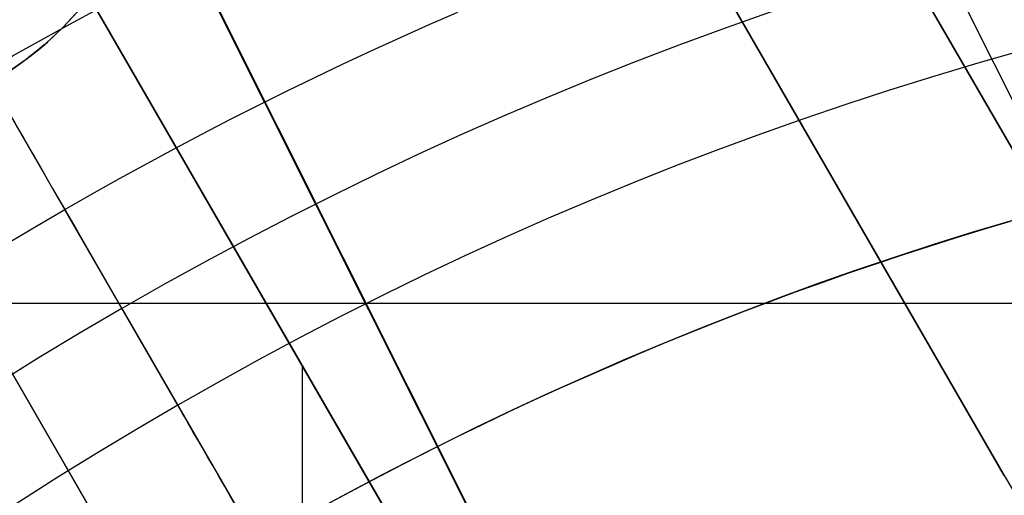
# Model space of a CAD drawing. Extents: x 12895 to 14339, y -6833 to -5581.
# Tile 27 of 79: x 13593.26 to 13604.83, y -6345.32 to -6339.73. Entities that reach past the tile are written whole.
import ezdxf

# ---------------------------------------------------------------- set-up
doc = ezdxf.new("R2010")
doc.units = 0
doc.layers.get('0').update_dxf_attribs({"linetype": 'CONTINUOUS'})
for name, color, linetype in [('BLANCO_METALICO', 7, 'CONTINUOUS'), ('COLOR', 7, 'CONTINUOUS'), ('LUZ', 7, 'CONTINUOUS')]:
    doc.layers.add(name, color=color, linetype=linetype)

msp = doc.modelspace()

# ---------------------------------------------------------------- linework, layer by layer
for p, q in [((13595.11832623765, -6344.258785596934, 52.53957701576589), (13593.79034507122, -6341.958654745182, 60.71378856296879)), ((13594.46217172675, -6343.122292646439, 105.1250029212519), (13607.31187316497, -6365.378628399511, 105.1250029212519))]:
    msp.add_line(p, q)
at = {"extrusion": (-0.2249510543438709, 8.038899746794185e-15, 0.9743700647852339)}
msp.add_lwpolyline([(6339.841516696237, 13345.0425022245), (6339.366101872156, 13344.7073845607), (6338.892938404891, 13344.36819328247), (6338.422075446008, 13344.02495177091), (6337.95356184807, 13343.67768423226), (6337.487446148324, 13343.32641569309), (6337.023776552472, 13342.97117199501), (6336.562600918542, 13342.61197978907), (6336.103966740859, 13342.24886652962), (6335.647921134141, 13341.88186046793), (6335.194510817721, 13341.51099064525), (6334.743782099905, 13341.13628688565), (6334.29578086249, 13340.75777978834), (6333.850552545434, 13340.37550071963), (6333.408142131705, 13339.98948180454), (6332.968594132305, 13339.59975591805), (6332.531952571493, 13339.2063566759), (6332.098260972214, 13338.80931842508), (6331.667562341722, 13338.40867623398), (6331.239899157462, 13338.00446588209), (6330.815313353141, 13337.5967238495), (6330.393846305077, 13337.18548730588), (6329.975538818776, 13336.77079409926), (6329.560431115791, 13336.35268274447), (6329.148562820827, 13335.93119241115), (6328.739972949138, 13335.50636291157), (6328.334699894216, 13335.07823468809), (6327.932781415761, 13334.64684880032), (6327.53425462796, 13334.21224691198), (6327.139155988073, 13333.77447127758), (6326.747521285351, 13333.33356472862), (6326.359385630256, 13332.8895706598), (6325.974783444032, 13332.44253301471), (6325.593748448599, 13331.9924962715), (6325.216313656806, 13331.53950542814), (6324.842511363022, 13331.08360598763), (6324.472373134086, 13330.6248439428), (6324.105929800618, 13330.16326576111), (6323.743211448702, 13329.69891836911), (6323.384247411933, 13329.23184913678), (6323.029066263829, 13328.76210586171), (6322.677695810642, 13328.28973675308), (6322.330163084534, 13327.81479041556), (6321.98649433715, 13327.33731583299), (6321.646715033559, 13326.85736235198), (6321.310849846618, 13326.37497966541), (6320.978922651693, 13325.89021779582), (6320.650956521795, 13325.40312707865), (6320.326973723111, 13324.91375814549), (6320.00699571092, 13324.42216190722), (6319.691043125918, 13323.92838953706), (6319.379135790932, 13323.43249245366), (6319.071292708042, 13322.93452230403), (6318.767532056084, 13322.4345309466), (6318.467871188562, 13321.9325704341), (6318.17232663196, 13321.42869299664), (6317.88091408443, 13320.92295102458), (6317.593648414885, 13320.41539705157), (6317.310543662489, 13319.90608373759), (6317.031613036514, 13319.39506385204), (6316.756868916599, 13318.88239025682), (6316.486322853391, 13318.36811588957), (6316.219985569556, 13317.85229374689), (6315.957866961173, 13317.33497686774), (6315.699976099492, 13316.81621831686), (6315.446321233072, 13316.29607116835), (6315.196909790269, 13315.77458848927), (6314.951748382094, 13315.25182332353), (6314.710842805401, 13314.72782867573), (6314.474198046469, 13314.20265749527), (6314.241818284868, 13313.67636266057), (6314.013706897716, 13313.14899696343), (6313.789866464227, 13312.62061309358), (6313.570298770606, 13312.09126362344), (6313.355004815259, 13311.56100099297), (6313.143984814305, 13311.02987749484), (6312.93723820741, 13310.49794525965), (6312.734763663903, 13309.96525624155), (6312.536559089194, 13309.43186220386), (6312.342621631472, 13308.89781470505), (6312.152947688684, 13308.36316508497), (6311.967532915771, 13307.82796445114), (6311.786372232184, 13307.29226366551), (6311.609459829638, 13306.75611333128), (6311.43678918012, 13306.21956378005), (6311.268353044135, 13305.68266505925), (6311.104143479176, 13305.14546691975), (6310.944151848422, 13304.60801880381), (6310.788368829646, 13304.07036983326), (6310.63678442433, 13303.53256879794), (6310.489387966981, 13302.99466414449), (6310.346168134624, 13302.45670396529), (6310.207112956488, 13301.91873598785), (6310.072209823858, 13301.3808075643), (6309.941445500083, 13300.84296566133), (6309.814806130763, 13300.30525685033), (6309.69227725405, 13299.76772729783), (6309.573843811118, 13299.23042275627), (6309.459490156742, 13298.69338855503), (6309.349200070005, 13298.15666959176), (6309.242956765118, 13297.62031032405), (6309.140742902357, 13297.08435476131), (6309.04254059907, 13296.54884645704), (6308.948331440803, 13296.01382850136), (6308.858096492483, 13295.47934351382), (6308.771816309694, 13294.94543363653), (6308.689470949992, 13294.4121405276), (6308.611039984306, 13293.87950535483), (6308.536502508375, 13293.34756878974), (6308.465837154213, 13292.81637100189), (6308.399022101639, 13292.28595165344), (6308.336035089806, 13291.75634989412), (6308.27685342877, 13291.22760435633), (6308.221454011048, 13290.69975315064), (6308.169813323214, 13290.17283386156), (6308.121907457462, 13289.64688354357), (6308.077712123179, 13289.12193871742), (6308.037202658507, 13288.59803536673), (6308.00035404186, 13288.07520893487), (6307.967140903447, 13287.55349432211), (6307.937537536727, 13287.03292588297), (6307.911517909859, 13286.51353742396), (6307.889055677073, 13285.99536220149), (6307.87012419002, 13285.47843292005), (6307.854696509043, 13284.96278173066), (6307.842745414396, 13284.4484402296), (6307.834243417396, 13283.93543945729), (6307.829162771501, 13283.42380989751), (6307.827475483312, 13282.91358147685), (6307.82922295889, 13282.39433270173), (6307.834485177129, 13281.87363342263), (6307.843291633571, 13281.35151519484), (6307.855671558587, 13280.82801017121), (6307.871653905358, 13280.30315110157), (6307.891267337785, 13279.77697133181), (6307.914540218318, 13279.2495048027), (6307.941500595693, 13278.72078604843), (6307.972176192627, 13278.1908501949), (6308.006594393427, 13277.6597329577), (6308.044782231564, 13277.12747063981), (6308.086766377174, 13276.59410012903), (6308.132573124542, 13276.05965889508), (6308.182228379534, 13275.5241849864), (6308.235757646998, 13274.98771702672), (6308.293186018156, 13274.45029421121), (6308.354538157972, 13273.91195630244), (6308.419838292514, 13273.37274362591), (6308.48911019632, 13272.83269706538), (6308.562377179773, 13272.2918580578), (6308.639662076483, 13271.75026858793), (6308.720987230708, 13271.20797118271), (6308.806374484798, 13270.66500890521), (6308.895845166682, 13270.1214253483), (6308.989420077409, 13269.577264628), (6309.087119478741, 13269.03257137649), (6309.188963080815, 13268.4873907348), (6309.294970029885, 13267.94176834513), (6309.405158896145, 13267.39575034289), (6309.519547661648, 13266.84938334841), (6309.638153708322, 13266.30271445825), (6309.760993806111, 13265.75579123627), (6309.888084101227, 13265.20866170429), (6310.019440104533, 13264.66137433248), (6310.155076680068, 13264.11397802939), (6310.295008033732, 13263.56652213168), (6310.439247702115, 13263.01905639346), (6310.587808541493, 13262.47163097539), (6310.74070271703, 13261.92429643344), (6310.897941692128, 13261.37710370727), (6311.059536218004, 13260.83010410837), (6311.225496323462, 13260.28334930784), (6311.395831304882, 13259.7368913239), (6311.570549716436, 13259.19078250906), (6311.749659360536, 13258.64507553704), (6311.933167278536, 13258.0998233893), (6312.121079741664, 13257.55507934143), (6312.313402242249, 13257.01089694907), (6312.510139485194, 13256.46733003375), (6312.711295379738, 13255.92443266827), (6312.916873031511, 13255.38225916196), (6313.126874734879, 13254.84086404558), (6313.341301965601, 13254.30030205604), (6313.560155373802, 13253.7606281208), (6313.783434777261, 13253.22189734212), (6314.011139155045, 13252.68416498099), (6314.243266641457, 13252.1474864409), (6314.479814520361, 13251.61191725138), (6314.720779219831, 13251.07751305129), (6314.966156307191, 13250.544329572), (6315.21594048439, 13250.01242262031), (6315.470125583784, 13249.48184806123), (6315.728704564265, 13248.95266180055), (6315.991669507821, 13248.42491976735), (6316.259011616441, 13247.8986778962), (6316.530721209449, 13247.37399210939), (6316.806787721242, 13246.85091829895), (6317.087199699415, 13246.32951230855), (6317.371944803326, 13245.80982991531), (6317.661009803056, 13245.29192681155), (6317.954380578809, 13244.7758585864), (6318.252042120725, 13244.26168070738), (6318.553978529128, 13243.74944850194), (6318.860173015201, 13243.23921713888), (6319.170607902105, 13242.73104160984), (6319.485264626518, 13242.22497671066), (6319.80412374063, 13241.72107702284), (6320.127164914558, 13241.21939689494), (6320.454366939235, 13240.71999042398), (6320.785707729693, 13240.22291143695), (6321.121164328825, 13239.72821347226), (6321.460712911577, 13239.23594976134), (6321.80432878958, 13238.74617321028), (6322.151986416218, 13238.25893638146), (6322.503659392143, 13237.77429147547), (6322.85932047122, 13237.29229031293), (6323.218941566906, 13236.81298431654), (6323.582493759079, 13236.33642449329), (6323.949947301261, 13235.86266141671), (6324.321271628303, 13235.39174520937), (6324.696435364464, 13234.92372552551), (6325.075406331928, 13234.45865153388), (6325.458151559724, 13233.99657190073), (6325.844637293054, 13233.53753477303), (6326.234829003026, 13233.08158776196), (6326.628691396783, 13232.62877792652), (6327.026188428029, 13232.17915175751), (6327.427283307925, 13231.73275516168), (6327.83193851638, 13231.28963344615), (6328.240115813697, 13230.84983130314), (6328.651776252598, 13230.413392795), (6329.066880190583, 13229.98036133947), (6329.485387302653, 13229.55077969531), (6329.907256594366, 13229.12468994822), (6330.332446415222, 13228.70213349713), (6330.760914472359, 13228.28315104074), (6331.192617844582, 13227.86778256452), (6331.627512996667, 13227.45606732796), (6332.065555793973, 13227.04804385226), (6332.506701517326, 13226.64374990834), (6332.950904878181, 13226.24322250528), (6333.398120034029, 13225.84649787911), (6333.848300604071, 13225.45361148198), (6334.301399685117, 13225.06459797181), (6334.757369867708, 13224.67949120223), (6335.21616325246, 13224.29832421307), (6335.677731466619, 13223.92112922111), (6336.142025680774, 13223.54793761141), (6336.608996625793, 13223.17877992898), (6337.078594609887, 13222.81368587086), (6337.550769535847, 13222.45268427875), (6338.025470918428, 13222.09580313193), (6338.502647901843, 13221.74306954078), (6338.982249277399, 13221.3945097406), (6339.464223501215, 13221.05014908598), (6339.948518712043, 13220.71001204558), (6340.435082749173, 13220.37412219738), (6340.923863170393, 13220.04250222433)], dxfattribs=at)
at = {"extrusion": (-0.2249510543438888, -3.01232403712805e-14, 0.9743700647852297)}
msp.add_lwpolyline([(6339.083899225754, 13220.04250222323), (6338.617968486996, 13220.37982577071), (6338.154309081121, 13220.72108551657), (6337.692967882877, 13221.06625769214), (6337.233991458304, 13221.41531775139), (6336.777426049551, 13221.76824037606), (6336.323317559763, 13222.12499948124), (6335.871711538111, 13222.48556822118), (6335.422653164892, 13222.84991899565), (6334.976187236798, 13223.21802345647), (6334.532358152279, 13223.58985251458), (6334.091209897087, 13223.96537634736), (6333.652786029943, 13224.34456440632), (6333.217129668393, 13224.72738542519), (6332.784283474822, 13225.11380742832), (6332.354289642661, 13225.5037977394), (6331.927189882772, 13225.89732299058), (6331.503025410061, 13226.29434913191), (6331.081836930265, 13226.69484144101), (6330.663664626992, 13227.09876453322), (6330.248548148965, 13227.50608237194), (6329.836526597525, 13227.91675827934), (6329.427638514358, 13228.33075494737), (6329.021921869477, 13228.748034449), (6328.619414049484, 13229.16855824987), (6328.220151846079, 13229.59228722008), (6327.824171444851, 13230.0191816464), (6327.43150841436, 13230.4492012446), (6327.042197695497, 13230.88230517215), (6326.656273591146, 13231.3184520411), (6326.273769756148, 13231.75759993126), (6325.894719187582, 13232.19970640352), (6325.519154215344, 13232.64472851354), (6325.147106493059, 13233.09262282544), (6324.778606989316, 13233.54334542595), (6324.413685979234, 13233.99685193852), (6324.052373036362, 13234.45309753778), (6323.694697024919, 13234.91203696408), (6323.340686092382, 13235.37362453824), (6322.990367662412, 13235.83781417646), (6322.643768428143, 13236.30455940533), (6322.300914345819, 13236.77381337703), (6321.961830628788, 13237.24552888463), (6321.626541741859, 13237.71965837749), (6321.295071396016, 13238.19615397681), (6320.967442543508, 13238.67496749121), (6320.643677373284, 13239.15605043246), (6320.323797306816, 13239.63935403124), (6320.007822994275, 13240.12482925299), (6319.695774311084, 13240.61242681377), (6319.387670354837, 13241.10209719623), (6319.08352944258, 13241.59379066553), (6318.783369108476, 13242.08745728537), (6318.487206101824, 13242.58304693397), (6318.195056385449, 13243.08050932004), (6317.906935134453, 13243.57979399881), (6317.622856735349, 13244.08085038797), (6317.342834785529, 13244.58362778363), (6317.066882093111, 13245.08807537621), (6316.795010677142, 13245.59414226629), (6316.527231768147, 13246.10177748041), (6316.263555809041, 13246.61092998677), (6316.003992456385, 13247.12154871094), (6315.748550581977, 13247.63358255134), (6315.497238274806, 13248.14698039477), (6315.250062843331, 13248.66169113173), (6315.007030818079, 13249.17766367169), (6314.768147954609, 13249.69484695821), (6314.533419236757, 13250.21318998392), (6314.302848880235, 13250.73264180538), (6314.076440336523, 13251.25315155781), (6313.854196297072, 13251.77466846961), (6313.636118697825, 13252.29714187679), (6313.42220872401, 13252.82052123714), (6313.212466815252, 13253.34475614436), (6313.006892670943, 13253.86979634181), (6312.805485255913, 13254.39559173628), (6312.608242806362, 13254.92209241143), (6312.415162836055, 13255.44924864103), (6312.226242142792, 13255.97701090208), (6312.041476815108, 13256.50532988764), (6311.860862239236, 13257.03415651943), (6311.684393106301, 13257.56344196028), (6311.512063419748, 13258.09313762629), (6311.343866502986, 13258.62319519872), (6311.179795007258, 13259.15356663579), (6311.019840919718, 13259.68420418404), (6310.863995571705, 13260.2150603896), (6310.712249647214, 13260.74608810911), (6310.564593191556, 13261.27724052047), (6310.421015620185, 13261.80847113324), (6310.281505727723, 13262.33973379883), (6310.146051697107, 13262.87098272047), (6310.01464110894, 13263.40217246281), (6309.887260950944, 13263.93325796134), (6309.763897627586, 13264.4641945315), (6309.644536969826, 13264.99493787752), (6309.529164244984, 13265.525444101), (6309.417764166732, 13266.05566970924), (6309.310320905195, 13266.5855716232), (6309.206818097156, 13267.11510718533), (6309.107238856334, 13267.64423416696), (6309.011565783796, 13268.17291077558), (6308.919780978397, 13268.70109566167), (6308.831866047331, 13269.22874792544), (6308.747802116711, 13269.75582712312), (6308.667569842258, 13270.28229327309), (6308.591149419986, 13270.80810686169), (6308.518520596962, 13271.33322884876), (6308.449662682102, 13271.85762067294), (6308.384554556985, 13272.3812442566), (6308.3231746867, 13272.90406201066), (6308.265501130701, 13273.42603683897), (6308.211511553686, 13273.94713214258), (6308.16118323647, 13274.46731182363), (6308.114493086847, 13274.98654028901), (6308.071417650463, 13275.50478245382), (6308.031933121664, 13276.02200374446), (6307.996015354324, 13276.53817010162), (6307.963639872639, 13277.05324798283), (6307.934781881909, 13277.56720436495), (6307.909416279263, 13278.08000674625), (6307.887517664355, 13278.59162314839), (6307.869060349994, 13279.10202211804), (6307.854018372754, 13279.61117272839), (6307.842365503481, 13280.11904458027), (6307.834075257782, 13280.62560780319), (6307.829120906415, 13281.13083305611), (6307.827475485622, 13281.63469152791), (6307.829268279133, 13282.16063006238), (6307.834667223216, 13282.68805624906), (6307.843702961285, 13283.21693728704), (6307.856405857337, 13283.74723974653), (6307.872805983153, 13284.27892956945), (6307.892933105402, 13284.81197207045), (6307.916816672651, 13285.34633193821), (6307.944485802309, 13285.88197323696), (6307.975969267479, 13286.41885940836), (6308.011295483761, 13286.9569532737), (6308.050492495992, 13287.49621703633), (6308.093587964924, 13288.03661228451), (6308.140609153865, 13288.5780999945), (6308.191582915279, 13289.12064053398), (6308.246535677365, 13289.66419366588), (6308.305493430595, 13290.2087185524), (6308.368481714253, 13290.75417375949), (6308.435525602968, 13291.30051726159), (6308.506649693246, 13291.84770644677), (6308.58187809, 13292.39569812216), (6308.661234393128, 13292.94444851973), (6308.744741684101, 13293.49391330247), (6308.83242251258, 13294.04404757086), (6308.924298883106, 13294.59480586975), (6309.020392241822, 13295.14614219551), (6309.120723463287, 13295.69801000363), (6309.225312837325, 13296.25036221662), (6309.334180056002, 13296.80315123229), (6309.447344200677, 13297.35632893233), (6309.564823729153, 13297.90984669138), (6309.686636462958, 13298.46365538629), (6309.812799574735, 13299.01770540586), (6309.943329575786, 13299.57194666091), (6310.078242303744, 13300.12632859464), (6310.217552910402, 13300.68080019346), (6310.361275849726, 13301.23530999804), (6310.509424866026, 13301.78980611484), (6310.662012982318, 13302.34423622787), (6310.819052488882, 13302.8985476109), (6310.980554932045, 13303.45268713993), (6311.146531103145, 13304.00660130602), (6311.316991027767, 13304.56023622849), (6311.49194395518, 13305.11353766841), (6311.671398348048, 13305.66645104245), (6311.855361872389, 13306.21892143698), (6312.043841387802, 13306.77089362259), (6312.236842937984, 13307.32231206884), (6312.434371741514, 13307.87312095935), (6312.636432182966, 13308.42326420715), (6312.843027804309, 13308.97268547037), (6313.054161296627, 13309.5213281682), (6313.26983449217, 13310.06913549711), (6313.490048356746, 13310.61605044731), (6313.714802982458, 13311.16201581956), (6313.944097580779, 13311.70697424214), (6314.177930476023, 13312.25086818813), (6314.416299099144, 13312.79363999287), (6314.659199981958, 13313.33523187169), (6314.906628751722, 13313.87558593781), (6315.158580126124, 13314.41464422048), (6315.415047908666, 13314.95234868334), (6315.676024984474, 13315.48864124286), (6315.941503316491, 13316.02346378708), (6316.211473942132, 13316.55675819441), (6316.485926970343, 13317.08846635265), (6316.764851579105, 13317.6185301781), (6317.048236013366, 13318.14689163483), (6317.336067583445, 13318.67349275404), (6317.628332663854, 13319.19827565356), (6317.925016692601, 13319.72118255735), (6318.226104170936, 13320.24215581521), (6318.53157866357, 13320.76113792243), (6318.841422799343, 13321.27807153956), (6319.155618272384, 13321.79289951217), (6319.474145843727, 13322.30556489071), (6319.79698534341, 13322.81601095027), (6320.124115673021, 13323.32418121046), (6320.455514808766, 13323.83001945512), (6320.791159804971, 13324.33346975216), (6321.131026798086, 13324.83447647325), (6321.475091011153, 13325.33298431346), (6321.823326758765, 13325.82893831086), (6322.175707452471, 13326.32228386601), (6322.532205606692, 13326.81296676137), (6322.892792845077, 13327.30093318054), (6323.257439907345, 13327.78612972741), (6323.626116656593, 13328.26850344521), (6323.998792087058, 13328.74800183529), (6324.375434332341, 13329.2245728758), (6324.756010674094, 13329.69816504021), (6325.140487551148, 13330.16872731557), (6325.528830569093, 13330.63620922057), (6325.921004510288, 13331.1005608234), (6326.31697334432, 13331.56173275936), (6326.716700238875, 13332.01967624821), (6327.12014757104, 13332.47434311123), (6327.527276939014, 13332.92568578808), (6327.938049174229, 13333.3736573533), (6328.352424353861, 13333.8182115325), (6328.770361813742, 13334.25930271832), (6329.191820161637, 13334.69688598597), (6329.616757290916, 13335.1309171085), (6330.045130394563, 13335.56135257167), (6330.476895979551, 13335.98814958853), (6330.912009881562, 13336.41126611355), (6331.350427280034, 13336.83066085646), (6331.792102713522, 13337.24629329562), (6332.236990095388, 13337.65812369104), (6332.685042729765, 13338.06611309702), (6333.136213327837, 13338.4702233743), (6333.590454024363, 13338.87041720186), (6334.047716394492, 13339.26665808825), (6334.507951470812, 13339.6589103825), (6334.971109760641, 13340.04713928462), (6335.437141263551, 13340.43131085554), (6335.905995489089, 13340.81139202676), (6336.37762147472, 13341.18735060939), (6336.851967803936, 13341.55915530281), (6337.328982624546, 13341.92677570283), (6337.808613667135, 13342.29018230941), (6338.290808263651, 13342.64934653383), (6338.775513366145, 13343.00424070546), (6339.262675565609, 13343.354838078), (6339.752241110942, 13343.70111283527), (6340.244155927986, 13344.04304009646), (6340.73836563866, 13344.38059592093), (6341.234815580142, 13344.71375731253), (6341.733450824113, 13345.0425022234)], dxfattribs=at)
at = {"extrusion": (-0.2249510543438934, -5.035538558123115e-14, 0.9743700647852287)}
msp.add_lwpolyline([(6345.291704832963, 13220.04250222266), (6344.781155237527, 13220.35147062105), (6344.272609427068, 13220.66513533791), (6343.766127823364, 13220.98347740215), (6343.261770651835, 13221.30647676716), (6342.759597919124, 13221.63411231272), (6342.259669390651, 13221.96636184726), (6341.762044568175, 13222.30320211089), (6341.266782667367, 13222.64460877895), (6340.773942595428, 13222.99055646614), (6340.283582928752, 13223.34101873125), (6339.795761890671, 13223.6959680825), (6339.310537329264, 13224.05537598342), (6338.827966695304, 13224.4192128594), (6338.348107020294, 13224.78744810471), (6337.871014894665, 13225.16005009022), (6337.396746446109, 13225.53698617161), (6336.925357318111, 13225.91822269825), (6336.456902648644, 13226.30372502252), (6335.99143704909, 13226.69345750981), (6335.529014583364, 13227.08738354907), (6335.069688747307, 13227.48546556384), (6334.613512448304, 13227.88766502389), (6334.160537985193, 13228.29394245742), (6333.710817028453, 13228.70425746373), (6333.264400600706, 13229.11856872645), (6332.821339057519, 13229.53683402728), (6332.381682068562, 13229.95901026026), (6331.945478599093, 13230.38505344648), (6331.512776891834, 13230.81491874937), (6331.083624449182, 13231.24856049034), (6330.65806801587, 13231.68593216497), (6330.236153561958, 13232.12698645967), (6329.817926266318, 13232.57167526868), (6329.403430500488, 13233.01994971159), (6328.992709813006, 13233.47176015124), (6328.585806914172, 13233.92705621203), (6328.182763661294, 13234.38578679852), (6327.783621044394, 13234.84790011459), (6327.388419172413, 13235.31334368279), (6326.997197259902, 13235.78206436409), (6326.609993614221, 13236.25400837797), (6326.22684562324, 13236.72912132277), (6325.847789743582, 13237.20734819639), (6325.472861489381, 13237.68863341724), (6325.102095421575, 13238.17292084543), (6324.735525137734, 13238.66015380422), (6324.373183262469, 13239.15027510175), (6324.015101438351, 13239.64322705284), (6323.661310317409, 13240.13895150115), (6323.311839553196, 13240.63738984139), (6322.966717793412, 13241.13848304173), (6322.625972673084, 13241.64217166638), (6322.289630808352, 13242.14839589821), (6321.957717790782, 13242.6570955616), (6321.630258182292, 13243.16821014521), (6321.307275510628, 13243.68167882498), (6320.988792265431, 13244.19744048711), (6320.674829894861, 13244.71543375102), (6320.365408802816, 13245.23559699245), (6320.060548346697, 13245.75786836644), (6319.76026683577, 13246.28218583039), (6319.464581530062, 13246.80848716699), (6319.17350863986, 13247.3367100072), (6318.887063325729, 13247.86679185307), (6318.605259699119, 13248.39867010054), (6318.328110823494, 13248.9322820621), (6318.055628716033, 13249.46756498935), (6317.787824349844, 13250.00445609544), (6317.524707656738, 13250.54289257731), (6317.266287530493, 13251.08281163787), (6317.012571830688, 13251.62415050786), (6316.763567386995, 13252.16684646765), (6316.519280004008, 13252.71083686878), (6316.279714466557, 13253.25605915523), (6316.04487454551, 13253.80245088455), (6315.814763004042, 13254.3499497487), (6315.589381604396, 13254.89849359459), (6315.368731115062, 13255.44802044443), (6315.152811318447, 13255.99846851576), (6314.941621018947, 13256.54977624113), (6314.735158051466, 13257.1018822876), (6314.533419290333, 13257.65472557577), (6314.336400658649, 13258.20824529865), (6314.144097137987, 13258.76238094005), (6313.956502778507, 13259.31707229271), (6313.773610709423, 13259.87225947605), (6313.595413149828, 13260.42788295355), (6313.421901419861, 13260.9838835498), (6313.253065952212, 13261.54020246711), (6313.088896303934, 13262.09678130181), (6312.929381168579, 13262.65356206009), (6312.774508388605, 13263.21048717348), (6312.624264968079, 13263.76749951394), (6312.478637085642, 13264.32454240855), (6312.337610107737, 13264.88155965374), (6312.201168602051, 13265.43849552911), (6312.069296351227, 13265.99529481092), (6311.941976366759, 13266.55190278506), (6311.819190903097, 13267.10826525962), (6311.700921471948, 13267.66432857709), (6311.587148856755, 13268.22003962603), (6311.477853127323, 13268.77534585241), (6311.373013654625, 13269.33019527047), (6311.272609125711, 13269.88453647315), (6311.176617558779, 13270.4383186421), (6311.08501631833, 13270.99149155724), (6310.997782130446, 13271.54400560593), (6310.914891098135, 13272.09581179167), (6310.836318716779, 13272.64686174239), (6310.762039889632, 13273.19710771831), (6310.692028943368, 13273.74650261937), (6310.626259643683, 13274.29499999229), (6310.564705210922, 13274.84255403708), (6310.507338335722, 13275.38911961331), (6310.454131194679, 13275.93465224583), (6310.405055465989, 13276.47910813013), (6310.360082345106, 13277.02244413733), (6310.319182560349, 13277.56461781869), (6310.282326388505, 13278.1055874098), (6310.249483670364, 13278.64531183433), (6310.220623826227, 13279.18375070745), (6310.195715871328, 13279.72086433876), (6310.174728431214, 13280.25661373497), (6310.157629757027, 13280.79096060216), (6310.144387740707, 13281.32386734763), (6310.1349699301, 13281.85529708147), (6310.129343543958, 13282.38521361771), (6310.127475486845, 13282.91358147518), (6310.129274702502, 13283.43212239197), (6310.134693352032, 13283.95215562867), (6310.143762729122, 13284.47364766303), (6310.15651383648, 13284.99656431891), (6310.172977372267, 13285.52087076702), (6310.193183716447, 13286.04653152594), (6310.217162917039, 13286.57351046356), (6310.24494467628, 13287.1017707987), (6310.276558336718, 13287.63127510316), (6310.312032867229, 13288.16198530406), (6310.351396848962, 13288.69386268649), (6310.394678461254, 13289.22686789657), (6310.441905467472, 13289.76096094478), (6310.493105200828, 13290.29610120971), (6310.54830455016, 13290.83224744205), (6310.607529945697, 13291.36935776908), (6310.670807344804, 13291.90738969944), (6310.738162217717, 13292.44630012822), (6310.809619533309, 13292.98604534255), (6310.885203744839, 13293.52658102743), (6310.964938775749, 13294.06786227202), (6311.048848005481, 13294.60984357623), (6311.13695425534, 13295.15247885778), (6311.229279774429, 13295.69572145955), (6311.32584622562, 13296.23952415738), (6311.426674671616, 13296.78383916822), (6311.531785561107, 13297.32861815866), (6311.641198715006, 13297.87381225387), (6311.754933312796, 13298.41937204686), (6311.873007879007, 13298.96524760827), (6311.995440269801, 13299.51138849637), (6312.122247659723, 13300.05774376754), (6312.253446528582, 13300.60426198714), (6312.389052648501, 13301.15089124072), (6312.529081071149, 13301.69757914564), (6312.673546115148, 13302.24427286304), (6312.82246135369, 13302.79091911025), (6312.975839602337, 13303.33746417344), (6313.133692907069, 13303.88385392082), (6313.296032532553, 13304.43003381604), (6313.462868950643, 13304.97594893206), (6313.634211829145, 13305.52154396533), (6313.810070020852, 13306.06676325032), (6313.99045155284, 13306.61155077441), (6314.175363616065, 13307.15585019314), (6314.364812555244, 13307.69960484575), (6314.558803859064, 13308.24275777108), (6314.757342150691, 13308.78525172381), (6314.960431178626, 13309.32702919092), (6315.16807380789, 13309.86803240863), (6315.380272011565, 13310.40820337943), (6315.5970268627, 13310.94748388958), (6315.818338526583, 13311.48581552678), (6316.044206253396, 13312.02313969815), (6316.27462837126, 13312.55939764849), (6316.509602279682, 13313.09453047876), (6316.749124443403, 13313.62847916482), (6316.993190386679, 13314.1611845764), (6317.241794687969, 13314.69258749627), (6317.494930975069, 13315.22262863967), (6317.752591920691, 13315.75124867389), (6318.014769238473, 13316.27838823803), (6318.281453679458, 13316.803987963), (6318.552635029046, 13317.32798849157), (6318.828302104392, 13317.85033049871), (6319.108442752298, 13318.3709547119), (6319.393043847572, 13318.88980193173), (6319.682091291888, 13319.40681305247), (6319.975570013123, 13319.92192908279), (6320.273463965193, 13320.43509116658), (6320.575756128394, 13320.94624060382), (6320.882428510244, 13321.45531887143), (6321.193462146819, 13321.96226764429), (6321.508837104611, 13322.46702881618), (6321.828532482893, 13322.96954452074), (6322.152526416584, 13323.46975715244), (6322.48079607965, 13323.96760938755), (6322.813317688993, 13324.463044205), (6323.150066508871, 13324.95600490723), (6323.491016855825, 13325.44643514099), (6323.836142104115, 13325.93427891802), (6324.185414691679, 13326.41948063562), (6324.538806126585, 13326.90198509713), (6324.896286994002, 13327.38173753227), (6325.257826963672, 13327.85868361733), (6325.623394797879, 13328.33276949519), (6325.992958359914, 13328.80394179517), (6326.366484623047, 13329.27214765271), (6326.743939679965, 13329.73733472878), (6327.125288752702, 13330.19945122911), (6327.510496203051, 13330.65844592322), (6327.899525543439, 13331.11426816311), (6328.29233944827, 13331.56686790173), (6328.688899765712, 13332.01619571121), (6329.089167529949, 13332.46220280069), (6329.493102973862, 13332.90484103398), (6329.900665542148, 13333.34406294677), (6330.311813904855, 13333.77982176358), (6330.72650597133, 13334.21207141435), (6331.144698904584, 13334.64076655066), (6331.56634913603, 13335.06586256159), (6331.991412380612, 13335.48731558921), (6332.419843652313, 13335.9050825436), (6332.851597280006, 13336.31912111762), (6333.28662692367, 13336.72938980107), (6333.72488559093, 13337.13584789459), (6334.166325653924, 13337.53845552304), (6334.610898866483, 13337.93717364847), (6335.058556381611, 13338.33196408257), (6335.509248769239, 13338.72278949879), (6335.962926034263, 13339.10961344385), (6336.419537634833, 13339.49240034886), (6336.879032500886, 13339.87111553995), (6337.341359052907, 13340.24572524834), (6337.806465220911, 13340.61619662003), (6338.274298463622, 13340.98249772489), (6338.744805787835, 13341.34459756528), (6339.217933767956, 13341.70246608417), (6339.693628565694, 13342.05607417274), (6340.171835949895, 13342.40539367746), (6340.652501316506, 13342.7503974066), (6341.135569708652, 13343.09105913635), (6341.620985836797, 13343.42735361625), (6342.108694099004, 13343.75925657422), (6342.598638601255, 13344.086744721), (6343.090763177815, 13344.40979575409), (6343.585011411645, 13344.72838836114), (6344.081326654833, 13345.04250222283)], dxfattribs=at)
at = {"extrusion": (-0.2249510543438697, 2.144614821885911e-14, 0.9743700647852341)}
msp.add_lwpolyline([(6345.598703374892, 13344.68873140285), (6345.084589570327, 13344.38114209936), (6344.572462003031, 13344.06880151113), (6344.06238205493, 13343.75172823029), (6343.554410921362, 13343.42994194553), (6343.048609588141, 13343.10346344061), (6342.545038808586, 13342.77231459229), (6342.043759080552, 13342.43651836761), (6341.54483062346, 13342.09609882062), (6341.048313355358, 13341.75108108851), (6340.55426687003, 13341.40149138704), (6340.062750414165, 13341.04735700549), (6339.573822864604, 13340.68870630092), (6339.087542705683, 13340.32556869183), (6338.603968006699, 13339.95797465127), (6338.123156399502, 13339.5859556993), (6337.645165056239, 13339.20954439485), (6337.170050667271, 13338.82877432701), (6336.697869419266, 13338.44368010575), (6336.228676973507, 13338.05429735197), (6335.762528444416, 13337.66066268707), (6335.299478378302, 13337.26281372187), (6334.839580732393, 13336.86078904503), (6334.382888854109, 13336.45462821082), (6333.92945546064, 13336.04437172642), (6333.479332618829, 13335.63006103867), (6333.032571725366, 13335.21173852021), (6332.58922348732, 13334.78944745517), (6332.149337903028, 13334.36323202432), (6331.712964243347, 13333.9331372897), (6331.280151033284, 13333.49920917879), (6330.850946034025, 13333.06149446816), (6330.425396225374, 13332.62004076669), (6330.003547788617, 13332.17489649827), (6329.585446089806, 13331.72611088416), (6329.171135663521, 13331.27373392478), (6328.760660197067, 13330.81781638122), (6328.354062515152, 13330.35840975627), (6327.951384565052, 13329.89556627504), (6327.552667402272, 13329.42933886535), (6327.157951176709, 13328.95978113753), (6326.76727511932, 13328.48694736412), (6326.380677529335, 13328.01089245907), (6325.998195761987, 13327.53167195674), (6325.619866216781, 13327.04934199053), (6325.245724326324, 13326.56395927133), (6324.875804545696, 13326.07558106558), (6324.510140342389, 13325.58426517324), (6324.148764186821, 13325.09006990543), (6323.791707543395, 13324.5930540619), (6323.439000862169, 13324.09327690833), (6323.090673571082, 13323.59079815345), (6322.746754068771, 13323.08567792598), (6322.407269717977, 13322.57797675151), (6322.072246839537, 13322.06775552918), (6321.741710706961, 13321.55507550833), (6321.415685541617, 13321.03999826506), (6321.094194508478, 13320.52258567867), (6320.777259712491, 13320.0028999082), (6320.464902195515, 13319.48100336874), (6320.157141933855, 13318.95695870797), (6319.853997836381, 13318.43082878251), (6319.55548774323, 13317.9026766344), (6319.261628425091, 13317.37256546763), (6318.972435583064, 13316.84055862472), (6318.687923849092, 13316.30671956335), (6318.408106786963, 13315.77111183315), (6318.132996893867, 13315.23379905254), (6317.862605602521, 13314.69484488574), (6317.596943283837, 13314.15431301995), (6317.336019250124, 13313.61226714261), (6317.079841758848, 13313.06877091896), (6316.828418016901, 13312.52388796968), (6316.581754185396, 13311.97768184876), (6316.339855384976, 13311.43021602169), (6316.102725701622, 13310.88155384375), (6315.870368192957, 13310.33175853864), (6315.64278489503, 13309.78089317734), (6315.419976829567, 13309.22902065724), (6315.201944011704, 13308.6762036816), (6314.988685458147, 13308.12250473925), (6314.780199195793, 13307.56798608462), (6314.576482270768, 13307.01270971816), (6314.377530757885, 13306.45673736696), (6314.18333977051, 13305.90013046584), (6313.993903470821, 13305.34295013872), (6313.809215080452, 13304.7852571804), (6313.62926689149, 13304.22711203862), (6313.454050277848, 13303.66857479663), (6313.283555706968, 13303.10970515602), (6313.117772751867, 13302.55056242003), (6312.956690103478, 13301.99120547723), (6312.800295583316, 13301.43169278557), (6312.648576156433, 13300.87208235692), (6312.501517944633, 13300.31243174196), (6312.359106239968, 13299.75279801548), (6312.221325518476, 13299.1932377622), (6312.088159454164, 13298.63380706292), (6311.959590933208, 13298.07456148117), (6311.835602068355, 13297.51555605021), (6311.716174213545, 13296.95684526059), (6311.601287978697, 13296.39848304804), (6311.49092324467, 13295.84052278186), (6311.385059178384, 13295.28301725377), (6311.283674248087, 13294.72601866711), (6311.186746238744, 13294.16957862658), (6311.094252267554, 13293.61374812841), (6311.006168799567, 13293.05857755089), (6310.922471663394, 13292.50411664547), (6310.843136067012, 13291.9504145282), (6310.768136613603, 13291.3975196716), (6310.697447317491, 13290.84547989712), (6310.631041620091, 13290.29434236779), (6310.568892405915, 13289.74415358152), (6310.510972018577, 13289.19495936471), (6310.457252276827, 13288.64680486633), (6310.407704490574, 13288.09973455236), (6310.362299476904, 13287.55379220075), (6310.321007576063, 13287.0090208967), (6310.283798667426, 13286.4654630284), (6310.250642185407, 13285.92316028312), (6310.221507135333, 13285.38215364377), (6310.196362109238, 13284.84248338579), (6310.175175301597, 13284.30418907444), (6310.157914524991, 13283.76730956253), (6310.144547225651, 13283.23188298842), (6310.135040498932, 13282.69794677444), (6310.129361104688, 13282.16553762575), (6310.1274754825, 13281.63469152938), (6310.129227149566, 13281.12304824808), (6310.134502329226, 13280.60995159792), (6310.143331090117, 13280.09543377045), (6310.155743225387, 13279.57952757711), (6310.17176824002, 13279.06226644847), (6310.191435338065, 13278.54368443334), (6310.214773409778, 13278.02381619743), (6310.241811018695, 13277.50269702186), (6310.272576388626, 13276.98036280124), (6310.307097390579, 13276.45685004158), (6310.345401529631, 13275.93219585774), (6310.387515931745, 13275.40643797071), (6310.433467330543, 13274.87961470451), (6310.483282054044, 13274.35176498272), (6310.536986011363, 13273.82292832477), (6310.59460467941, 13273.29314484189), (6310.656163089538, 13272.76245523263), (6310.721685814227, 13272.2309007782), (6310.791196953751, 13271.69852333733), (6310.86472012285, 13271.16536534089), (6310.942278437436, 13270.63146978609), (6311.023894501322, 13270.09688023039), (6311.109590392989, 13269.56164078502), (6311.199387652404, 13269.02579610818), (6311.293307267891, 13268.4893913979), (6311.391369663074, 13267.95247238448), (6311.493594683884, 13267.41508532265), (6311.600001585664, 13266.87727698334), (6311.71060902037, 13266.33909464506), (6311.825435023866, 13265.80058608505), (6311.944497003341, 13265.26179956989), (6312.067811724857, 13264.72278384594), (6312.195395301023, 13264.18358812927), (6312.327263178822, 13263.64426209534), (6312.463430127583, 13263.10485586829), (6312.603910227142, 13262.56542000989), (6312.748716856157, 13262.02600550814), (6312.897862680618, 13261.48666376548), (6313.051359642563, 13260.94744658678), (6313.209218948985, 13260.40840616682), (6313.371451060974, 13259.86959507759), (6313.538065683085, 13259.33106625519), (6313.709071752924, 13258.79287298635), (6313.884477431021, 13258.25506889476), (6314.064290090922, 13257.71770792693), (6314.248516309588, 13257.18084433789), (6314.437161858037, 13256.64453267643), (6314.630231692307, 13256.10882777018), (6314.8277299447, 13255.57378471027), (6315.029659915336, 13255.03945883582), (6315.236024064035, 13254.50590571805), (6315.446824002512, 13253.97318114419), (6315.662060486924, 13253.44134110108), (6315.881733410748, 13252.9104417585), (6316.105841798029, 13252.38053945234), (6316.334383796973, 13251.85169066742), (6316.567356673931, 13251.32395202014), (6316.804756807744, 13250.79738024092), (6317.04657968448, 13250.27203215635), (6317.292819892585, 13249.74796467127), (6317.543471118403, 13249.22523475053), (6317.798526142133, 13248.70389940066), (6318.057976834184, 13248.18401565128), (6318.321814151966, 13247.66564053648), (6318.590028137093, 13247.14883107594), (6318.86260791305, 13246.63364425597), (6319.139541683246, 13246.1201370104), (6319.420816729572, 13245.60836620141), (6319.706419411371, 13245.09838860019), (6319.996335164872, 13244.5902608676), (6320.290548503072, 13244.08403953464), (6320.589043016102, 13243.57978098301), (6320.891801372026, 13243.0775414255), (6321.198805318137, 13242.57737688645), (6321.510035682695, 13242.07934318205), (6321.825472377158, 13241.58349590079), (6322.145094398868, 13241.08989038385), (6322.468879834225, 13240.59858170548), (6322.796805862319, 13240.10962465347), (6323.128848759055, 13239.62307370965), (6323.464983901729, 13239.13898303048), (6323.805185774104, 13238.65740642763), (6324.149427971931, 13238.1783973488), (6324.497683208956, 13237.70200885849), (6324.849923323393, 13237.22829361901), (6325.206119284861, 13236.75730387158), (6325.566241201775, 13236.28909141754), (6325.930258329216, 13235.82370759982), (6326.298139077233, 13235.36120328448), (6326.669851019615, 13234.9016288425), (6327.04536090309, 13234.44503413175), (6327.424634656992, 13233.99146847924), (6327.807637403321, 13233.54098066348), (6328.194333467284, 13233.09361889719), (6328.584686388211, 13232.64943081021), (6328.978658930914, 13232.2084634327), (6329.376213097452, 13231.77076317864), (6329.777310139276, 13231.33637582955), (6330.181910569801, 13230.90534651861), (6330.589974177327, 13230.47771971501), (6331.001460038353, 13230.0535392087), (6331.416326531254, 13229.63284809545), (6331.834531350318, 13229.21568876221), (6332.256031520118, 13228.80210287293), (6332.680783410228, 13228.39213135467), (6333.108742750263, 13227.98581438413), (6333.539864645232, 13227.58319137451), (6333.974103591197, 13227.1843009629), (6334.411413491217, 13226.78918099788), (6334.851747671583, 13226.39786852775), (6335.295058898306, 13226.010399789), (6335.741299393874, 13225.62681019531), (6336.190420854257, 13225.24713432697), (6336.642374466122, 13224.87140592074), (6337.097110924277, 13224.49965786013), (6337.554580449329, 13224.13192216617), (6338.014732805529, 13223.76822998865), (6338.477517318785, 13223.40861159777), (6338.942882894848, 13223.05309637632), (6339.410778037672, 13222.70171281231), (6339.881150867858, 13222.35448849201), (6340.35394914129, 13222.01145009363), (6340.829120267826, 13221.67262338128), (6341.306611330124, 13221.3380331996), (6341.786369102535, 13221.00770346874), (6342.268340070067, 13220.6816571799), (6342.752470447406, 13220.3599163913), (6343.238706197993, 13220.0425022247)], dxfattribs=at)
for points in [[(13593.15321900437, -6342.333609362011), (13593.47100222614, -6342.144806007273), (13593.79034507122, -6341.958654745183), (13594.11122821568, -6341.775171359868), (13594.43362832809, -6341.594364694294), (13594.75752107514, -6341.416241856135), (13595.08288212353, -6341.240809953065), (13595.40968713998, -6341.068076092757), (13595.73791179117, -6340.898047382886), (13596.06753174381, -6340.730730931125), (13596.39852266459, -6340.56613384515), (13596.73086022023, -6340.404263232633), (13597.06452007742, -6340.245126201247), (13597.39947790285, -6340.088729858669), (13597.73570936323, -6339.93508131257), (13598.07319012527, -6339.784187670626), (13598.41189585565, -6339.63605604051)], [(13604.90262517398, -6342.09883453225), (13604.58401600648, -6342.194057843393), (13604.26618048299, -6342.291861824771), (13603.94914049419, -6342.392240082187), (13603.63291793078, -6342.495186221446), (13603.31753468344, -6342.600693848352), (13603.00301264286, -6342.708756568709), (13602.68937369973, -6342.819367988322), (13602.37663974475, -6342.932521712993), (13602.06483266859, -6343.048211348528), (13601.75397436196, -6343.166430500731), (13601.44408671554, -6343.287172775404), (13601.13519162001, -6343.410431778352), (13600.82731096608, -6343.536201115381), (13600.52046664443, -6343.664474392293), (13600.21468054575, -6343.795245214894), (13599.90997456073, -6343.928507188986), (13599.60637058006, -6344.064253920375), (13599.30389049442, -6344.202479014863), (13599.00255619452, -6344.343176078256), (13598.70238957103, -6344.486338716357), (13598.40341251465, -6344.63196053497), (13598.10564691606, -6344.780035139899), (13597.80911466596, -6344.930556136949), (13597.51383765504, -6345.083517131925), (13597.21983777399, -6345.238911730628), (13596.92713691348, -6345.396733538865)]]:
    msp.add_lwpolyline(points)
for centre, radius, start, end in [((13616.37125110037, -6381.069931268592, 89.37470231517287), 73.2424557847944, 29.99999999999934, 209.9999999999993), ((13616.37125110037, -6381.069931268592, 68.68735261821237), 73.2424557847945, 91.17126672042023, 191.5820307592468), ((13616.37125110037, -6381.069931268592, 46.50000292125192), 71.74245578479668, 52.49999999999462, 187.500000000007), ((13616.37125114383, -6381.06993131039, 88.63012703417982), 71.44457953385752, 30.00000004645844, 209.9999999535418), ((13616.37125110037, -6381.069931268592, 89.05580518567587), 71.21139006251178, 30.0000000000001, 210.0000000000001), ((13616.37125110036, -6381.069931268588, 88.1250029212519), 70.93945536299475, 74.99999999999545, 165.000000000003), ((13616.37125110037, -6381.069931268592, 67.93735261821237), 70.94245578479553, 93.83645893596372, 193.7167436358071), ((13616.37125110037, -6381.069931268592, 67.12500292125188), 53.58193971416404, 29.99999999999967, 209.9999999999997), ((13616.37125110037, -6381.069931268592, 65.62055118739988), 53.58193971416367, 29.99999999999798, 209.999999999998), ((13616.37125110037, -6381.069931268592, 67.12500292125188), 52.0912327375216, 29.99999999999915, 209.9999999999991), ((13616.37125110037, -6381.069931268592, 77.62500292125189), 52.09123273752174, 29.99999999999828, 209.9999999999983), ((13616.37125110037, -6381.069931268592, 62.12500292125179), 51.59084318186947, 88.45819037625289, 151.5418096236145), ((13616.37125110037, -6381.069931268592, 105.1250029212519), 43.81815874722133, 30.00000000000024, 210.0000000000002), ((13616.37125110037, -6381.069931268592, 52.53957701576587), 42.50584972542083, 30.00000000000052, 210.0000000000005), ((13616.37125110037, -6381.069931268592, 51.125002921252), 40.62840747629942, 98.0938641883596, 141.9061358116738), ((13616.37125110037, -6381.069931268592, 89.37470231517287), 73.24245578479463, 209.9999999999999, 29.99999999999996)]:
    msp.add_arc(centre, radius, start, end)
at = {"extrusion": (0, 0, -1)}
for centre, radius, start, end in [((-13616.37125110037, -6381.069931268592, -89.37470231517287), 70.9424557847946, 330.0000000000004, 150.0000000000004), ((-13616.37125110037, -6381.069931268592, -46.50000292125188), 70.9424557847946, 330.0000000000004, 150.0000000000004), ((-13616.37125110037, -6381.069931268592, -88.12500292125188), 52.09123273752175, 330.0000000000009, 150.0000000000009), ((-13616.37125110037, -6381.069931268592, -62.12500292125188), 47.03455676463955, 330.0000000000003, 150.0000000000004)]:
    msp.add_arc(centre, radius, start, end, dxfattribs=at)
at = {"extrusion": (0.8660254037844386, 0.5000000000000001, 0)}
for centre, radius, start, end in [((-12290.87976358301, 93.01398258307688, 8601.58844517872), 12.1158944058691, 56.28204313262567, 88.37474979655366), ((-12287.24839345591, 60.08211743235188, 8601.58844517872), 2.04413071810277, 91.99999999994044, 162.0000000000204), ((-12293.72588187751, 53.07817359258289, 8601.58844517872), 1.95317067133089, 270, 343.9929877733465)]:
    msp.add_arc(centre, radius, start, end, dxfattribs=at)
at = {"layer": 'BLANCO_METALICO'}
for p, q in [((13606.56492244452, -6344.085337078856, 184.6470783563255), (13584.03124757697, -6305.055844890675, 184.6470783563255)), ((13606.56501766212, -6344.085502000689, 186.1470783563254), (13584.03124757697, -6305.055844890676, 186.1470783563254)), ((13606.5650741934, -6344.085689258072, 187.6470783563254), (13589.6076888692, -6314.714531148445, 187.6470783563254)), ((13589.6076888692, -6314.714531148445, 190.1470783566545), (13606.5650741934, -6344.085689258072, 190.1470783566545)), ((13606.5650741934, -6344.085689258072, 188.8970783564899), (13589.6076888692, -6314.714531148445, 188.8970783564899)), ((13587.87563795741, -6315.714530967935, 187.6470783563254), (13604.83302437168, -6345.085690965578, 187.6470783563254)), ((13604.83302437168, -6345.085690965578, 190.1470783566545), (13587.87563795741, -6315.714530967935, 190.1470783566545)), ((13587.87563795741, -6315.714530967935, 188.8970783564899), (13604.83302437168, -6345.085690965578, 188.8970783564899)), ((13601.68614956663, -6352.638335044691, 190.6470783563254), (13594.07989854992, -6339.462758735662, 189.5864541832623)), ((13594.08060471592, -6339.461855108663, 187.6470783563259), (13601.6876126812, -6352.637579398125, 187.6470783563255)), ((13601.68759339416, -6352.637545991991, 189.1470783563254), (13594.0807708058, -6339.46214278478, 189.1470783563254)), ((13599.08953627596, -6354.137579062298, 187.6470783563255), (13591.48192639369, -6340.96081222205, 187.6470783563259)), ((13591.48209286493, -6340.961100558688, 189.1470783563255), (13599.08951698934, -6354.1375456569, 189.1470783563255)), ((13591.48306246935, -6340.96065334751, 189.5863703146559), (13599.0909222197, -6354.136689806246, 190.6470783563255)), ((13605.97461157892, -6343.062888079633, 184.6470783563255), (13582.88059987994, -6343.062888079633, 184.6470783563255)), ((13596.5845355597, -6349.795883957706, 190.2997944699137), (13596.5845355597, -6343.80130029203, 189.9375714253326)), ((13604.83302437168, -6345.085690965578, 187.6470783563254), (13604.83302437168, -6345.085690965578, 190.1470783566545))]:
    msp.add_line(p, q, dxfattribs=at)
at = {"layer": 'BLANCO_METALICO', "extrusion": (0, 0, -1)}
for centre, radius, start, end in [((-13616.37098787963, -6381.069931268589, -171.6470783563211), 99.09999999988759, 359.9999999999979, 180.0000000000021), ((-13616.37098787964, -6381.069931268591, -170.0309014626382), 98.69999999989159, 359.9999999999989, 180.0000000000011), ((-13616.37098787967, -6381.069931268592, -167.2309014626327), 98.19999999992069, 359.9999999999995, 180.0000000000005), ((-13616.37098787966, -6381.069931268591, -168.0309014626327), 98.1999999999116, 359.9999999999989, 180.0000000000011), ((-13616.37098787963, -6381.069931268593, -171.6470783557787), 99.49999999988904, 0, 180), ((-13616.37098787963, -6381.069931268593, -170.8389899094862), 99.49999999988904, 0, 180), ((-13616.37098787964, -6381.069931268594, -169.280901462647), 99.49999999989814, 5.237206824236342e-13, 179.9999999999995), ((-13616.37098787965, -6381.069931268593, -168.5309014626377), 98.69999999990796, 0, 180)]:
    msp.add_arc(centre, radius, start, end, dxfattribs=at)
at = {"layer": 'BLANCO_METALICO'}
for centre, radius, start, end in [((13616.37098787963, -6381.069931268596, 170.030901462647), 99.49999999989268, 1.571162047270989e-12, 179.9999999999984), ((13616.37098787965, -6381.069931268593, 168.5309014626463), 99.49999999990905, 0, 180), ((13616.37098787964, -6381.069931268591, 171.64707835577), 98.69999999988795, 359.9999999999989, 180.0000000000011), ((13616.37098787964, -6381.069931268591, 170.8389899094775), 98.69999999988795, 359.9999999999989, 180.0000000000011), ((13590.92850514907, -6336.999281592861, 190.1470783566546), 3.999999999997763, 193.5473950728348, 13.54739507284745), ((13615.22474300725, -6339.085966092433, 188.8970783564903), 11.99935476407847, 210.0002618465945, 242.8454487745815)]:
    msp.add_arc(centre, radius, start, end, dxfattribs=at)
at = {"layer": 'BLANCO_METALICO', "extrusion": (0.03728173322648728, -0.06457791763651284, -0.9972160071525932)}
msp.add_arc((8601.924228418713, 12263.17365370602, 727.1415172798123), 3.989648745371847, 67.95351350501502, 112.0894789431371, dxfattribs=at)
at = {"layer": 'COLOR'}
for p, q in [((13583.66385971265, -6315.807201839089, 30.30000054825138), (13600.6896366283, -6349.7796060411, 30.300000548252)), ((13601.89918263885, -6352.172865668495, 28.2000005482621), (13589.7205905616, -6327.872297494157, 28.2000005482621))]:
    msp.add_line(p, q, dxfattribs=at)
at = {"layer": 'COLOR', "extrusion": (0, 0, -1)}
for centre, radius, start, end in [((-13616.37125823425, -6381.069948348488, 10.54089386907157), 152.392098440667, 333.381578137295, 153.381578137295), ((-13616.37125823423, -6381.069948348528, -22.44590218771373), 75.00000000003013, 63.38157813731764, 153.3815781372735), ((-13616.37125823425, -6381.06994834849, -32.97295255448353), 75.00000000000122, 63.38157813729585, 243.3815781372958), ((-13616.37125823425, -6381.069948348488, -18.68835025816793), 83.81579491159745, 333.3815781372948, 153.3815781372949), ((-13616.37125823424, -6381.069948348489, -43.50000292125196), 72.9999999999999, 63.38157813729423, 243.3815781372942), ((-13616.37125823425, -6381.06994834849, -33.3991820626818), 73.00000000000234, 63.3815781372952, 243.3815781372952), ((-13616.37125823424, -6381.069948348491, -43.50000292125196), 73.00000000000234, 63.3815781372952, 243.3815781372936), ((-13616.37125823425, -6381.06994834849, -43.50000292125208), 75.00000000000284, 63.38157813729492, 243.3815781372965), ((-13616.37125823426, -6381.06994834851, -26.2000005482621), 61.09154780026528, 333.3815781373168, 153.3815781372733), ((-13616.37125823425, -6381.069948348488, 10.54089386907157), 152.3920984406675, 153.3815781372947, 333.3815781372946), ((-13616.37936058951, -6381.065905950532, -28.2000005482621), 59.50000000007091, 333.381578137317, 153.3815781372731), ((-13616.37936058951, -6381.065905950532, -26.2000005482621), 59.50000000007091, 333.381578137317, 153.3815781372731), ((-13616.37125823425, -6381.06994834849, -32.97295255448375), 74.9999999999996, 243.3815781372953, 63.38157813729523), ((-13616.37125823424, -6381.069948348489, -43.50000292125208), 75.00000000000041, 243.3815781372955, 63.38157813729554), ((-13616.37125823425, -6381.06994834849, -33.39918206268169), 72.99999999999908, 243.3815781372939, 63.38157813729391), ((-13616.37125823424, -6381.06994834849, -43.50000292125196), 73.00000000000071, 243.3815781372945, 63.38157813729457), ((-13616.37125823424, -6381.06994834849, -43.50000292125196), 73.00000000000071, 243.3815781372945, 63.38157813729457), ((-13616.3793605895, -6381.065905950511, -27.2000005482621), 59.5000000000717, 333.381578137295, 153.381578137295), ((-13616.3793605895, -6381.065905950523, -38.60000054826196), 35.0000000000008, 333.3815781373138, 153.3815781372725), ((-13616.37125823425, -6381.069948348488, -18.68835025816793), 83.81579491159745, 153.3815781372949, 333.3815781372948)]:
    msp.add_arc(centre, radius, start, end, dxfattribs=at)
at = {"layer": 'COLOR'}
for centre, radius, start, end in [((13616.37125823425, -6381.06994834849, -35.79999945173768), 153, 26.61842186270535, 206.618421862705), ((13616.37125823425, -6381.069948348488, -11.46081713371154), 152.9999999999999, 26.61842186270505, 206.6184218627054), ((13616.37125823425, -6381.069948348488, -23.63040829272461), 153.0000000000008, 26.61842186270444, 206.6184218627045), ((13616.37125823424, -6381.069948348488, -10.90949982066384), 152.8342956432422, 26.6184218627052, 206.6184218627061), ((13616.37125823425, -6381.06994834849, -35.79999945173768), 150, 26.61842186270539, 206.618421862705), ((13616.37125823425, -6381.069948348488, -11.46081713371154), 153, 206.6184218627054, 26.61842186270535), ((13616.37125823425, -6381.069948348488, -35.79999945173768), 153, 206.6184218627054, 26.61842186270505), ((13616.37125823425, -6381.069948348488, -23.63040829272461), 153.0000000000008, 206.618421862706, 26.61842186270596), ((13616.37125823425, -6381.069948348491, -10.90949982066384), 152.834295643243, 206.6184218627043, 26.61842186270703), ((13616.37125823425, -6381.069948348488, -35.79999945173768), 150, 206.6184218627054, 26.61842186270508)]:
    msp.add_arc(centre, radius, start, end, dxfattribs=at)
at = {"layer": 'LUZ'}
for p, q in [((13555.68464064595, -6242.528629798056, -31.04999945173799), (13691.15743237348, -6512.537018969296, -31.04999945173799)), ((13555.68464064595, -6242.528629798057, -32.54999945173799), (13691.15743237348, -6512.537018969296, -32.54999945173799))]:
    msp.add_line(p, q, dxfattribs=at)

doc.saveas('drawing.dxf')
